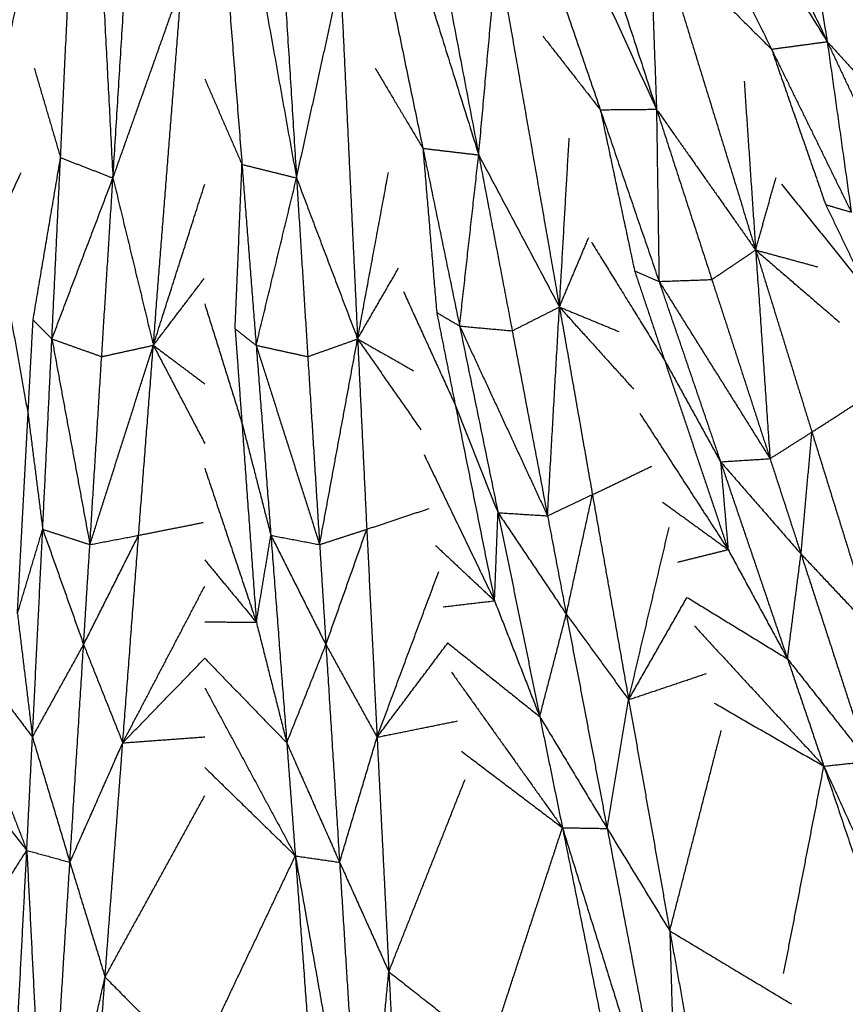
# Model space of a CAD drawing. Header units: millimetres. Extents: x 0 to 20, y 0 to 45.7.
# Tile 6 of 77: x 6.3 to 7.9, y 2 to 4. Entities that reach past the tile are written whole.
import ezdxf

# ---------------------------------------------------------------- set-up
doc = ezdxf.new("R2010")
doc.units = ezdxf.units.MM
doc.header["$MEASUREMENT"] = 0
doc.layers.add('Make2D$visible$lines', color=7, linetype='Continuous', true_color=0x000000)

msp = doc.modelspace()

# ---------------------------------------------------------------- linework, layer by layer
at = {"layer": 'Make2D$visible$lines'}
for points in [[(7.4612, 4.8956), (7.6812, 4.428), (7.9012, 3.9604)], [(7.3494, 4.8506), (7.6253, 4.4055), (7.9012, 3.9604)], [(7.2372, 4.8069), (7.3969, 4.3154), (7.5565, 3.824)], [(7.3697, 4.7993), (7.5792, 4.3723), (7.7887, 3.9453)], [(7.1207, 4.7763), (7.3386, 4.3001), (7.5565, 3.824)], [(6.0913, 3.7318), (6.1881, 4.2394), (6.2849, 4.747)], [(6.4044, 4.7312), (6.4317, 4.2083), (6.459, 3.6853)], [(6.8844, 4.7312), (7.041, 4.2315), (7.1975, 3.7318)], [(7.0038, 4.747), (7.1007, 4.2394), (7.1975, 3.7318)], [(6.459, 3.6853), (6.4915, 4.201), (6.5239, 4.7168)], [(6.6444, 4.7161), (6.7371, 4.2007), (6.8297, 3.6853)], [(6.7648, 4.7168), (6.7973, 4.201), (6.8297, 3.6853)], [(7.1344, 4.7229), (7.2887, 4.273), (7.4431, 3.823)], [(6.3532, 3.7262), (6.3753, 4.2014), (6.3974, 4.6765)], [(6.8913, 4.6766), (6.9881, 4.2108), (7.0848, 3.7451)], [(6.6444, 4.661), (6.682, 4.1868), (6.7196, 3.7126)], [(7.8345, 4.3698), (7.8679, 4.1651), (7.9012, 3.9604)], [(7.8345, 4.3698), (7.985, 4.0367), (8.1354, 3.7037)], [(7.5417, 4.2385), (7.5491, 4.0312), (7.5565, 3.824)], [(7.5417, 4.2385), (7.6492, 3.8892), (7.7567, 3.5399)], [(7.1975, 3.7318), (7.2161, 3.9383), (7.2347, 4.1449)], [(7.2347, 4.1449), (7.2976, 3.7849), (7.3605, 3.4248)], [(6.0913, 3.7318), (6.1846, 3.917), (6.278, 4.1022)], [(6.1298, 3.3864), (6.2039, 3.7443), (6.278, 4.1022)], [(6.459, 3.6853), (6.5284, 3.8808), (6.5978, 4.0762)], [(6.5406, 3.3475), (6.5692, 3.7118), (6.5978, 4.0762)], [(6.8297, 3.6853), (6.8741, 3.8879), (6.9184, 4.0905)], [(6.9184, 4.0905), (6.9357, 3.7254), (6.953, 3.3604)], [(7.6553, 4.0779), (7.722, 4.0116), (7.7887, 3.9453)], [(7.3273, 3.9714), (7.3852, 3.8972), (7.4431, 3.823)], [(7.7887, 3.9453), (7.845, 3.9529), (7.9012, 3.9604)], [(7.9012, 3.9604), (7.9255, 3.7883), (7.9498, 3.6163)], [(7.9012, 3.9604), (8.0183, 3.832), (8.1354, 3.7036)], [(7.9012, 3.9604), (7.9781, 3.7969), (8.0551, 3.6334)], [(7.7887, 3.9453), (7.8693, 3.7808), (7.9498, 3.6163)], [(7.7887, 3.9453), (7.8434, 3.7883), (7.8981, 3.6314)], [(6.3002, 3.9067), (6.3267, 3.8165), (6.3532, 3.7262)], [(6.9886, 3.9067), (7.0367, 3.8259), (7.0848, 3.7451)], [(6.6444, 3.8851), (6.682, 3.7989), (6.7196, 3.7126)], [(7.7335, 3.8804), (7.7451, 3.7102), (7.7567, 3.5399)], [(7.4431, 3.823), (7.4998, 3.8235), (7.5565, 3.824)], [(7.4431, 3.823), (7.5023, 3.6497), (7.5616, 3.4764)], [(7.4431, 3.823), (7.4777, 3.6605), (7.5122, 3.4979)], [(7.5565, 3.824), (7.5591, 3.6502), (7.5616, 3.4764)], [(7.5565, 3.824), (7.6566, 3.6819), (7.7567, 3.5398)], [(7.5565, 3.824), (7.6124, 3.6521), (7.6682, 3.4802)], [(7.3605, 3.4249), (7.3703, 3.5953), (7.3802, 3.7656)], [(7.0848, 3.7451), (7.1219, 3.5657), (7.159, 3.3864)], [(7.0848, 3.7451), (7.1411, 3.7384), (7.1975, 3.7318)], [(7.0848, 3.7451), (7.0987, 3.5795), (7.1127, 3.4138)], [(6.2978, 3.3985), (6.3255, 3.5623), (6.3532, 3.7262)], [(6.3358, 3.3603), (6.3445, 3.5433), (6.3532, 3.7262)], [(6.3532, 3.7262), (6.4061, 3.7058), (6.459, 3.6853)], [(7.159, 3.3864), (7.1782, 3.5591), (7.1975, 3.7318)], [(7.1975, 3.7318), (7.279, 3.5783), (7.3605, 3.4248)], [(7.1975, 3.7318), (7.2314, 3.5542), (7.2652, 3.3767)], [(6.7057, 3.3805), (6.7127, 3.5466), (6.7196, 3.7126)], [(6.7196, 3.7126), (6.7339, 3.5301), (6.7482, 3.3475)], [(6.7196, 3.7126), (6.7747, 3.699), (6.8297, 3.6853)], [(6.1299, 3.3864), (6.2017, 3.5412), (6.2736, 3.696)], [(6.3358, 3.3603), (6.3974, 3.5228), (6.459, 3.6853)], [(6.4363, 3.3246), (6.4477, 3.5049), (6.459, 3.6853)], [(6.459, 3.6853), (6.4998, 3.5164), (6.5406, 3.3475)], [(6.7482, 3.3475), (6.789, 3.5164), (6.8297, 3.6853)], [(6.8297, 3.6853), (6.8913, 3.5228), (6.953, 3.3603)], [(6.8297, 3.6853), (6.8411, 3.5049), (6.8524, 3.3246)], [(6.953, 3.3604), (6.9841, 3.5282), (7.0152, 3.696)], [(7.7568, 3.54), (7.7773, 3.6131), (7.7978, 3.6863)], [(6.5406, 3.3475), (6.5925, 3.5101), (6.6444, 3.6727)], [(7.8089, 3.6726), (7.8948, 3.5662), (7.9807, 3.4599)], [(7.8981, 3.6314), (7.9239, 3.6238), (7.9498, 3.6163)], [(7.8981, 3.6314), (7.9394, 3.5456), (7.9807, 3.4599)], [(7.3605, 3.425), (7.3901, 3.4949), (7.4196, 3.5649)], [(7.425, 3.5561), (7.4989, 3.4368), (7.5727, 3.3174)], [(7.6682, 3.4802), (7.7125, 3.51), (7.7567, 3.5398)], [(7.7567, 3.5398), (7.7712, 3.3292), (7.7857, 3.1186)], [(7.7567, 3.5398), (7.8135, 3.356), (7.8703, 3.1722)], [(7.7568, 3.5398), (7.8414, 3.4669), (7.9261, 3.394)], [(7.7569, 3.5398), (7.8194, 3.5228), (7.8819, 3.5058)], [(6.953, 3.3605), (6.9943, 3.4318), (7.0356, 3.5031)], [(6.5407, 3.3476), (6.592, 3.415), (6.6433, 3.4825)], [(7.5122, 3.4979), (7.5369, 3.4872), (7.5616, 3.4764)], [(7.5122, 3.4979), (7.5425, 3.4077), (7.5727, 3.3174)], [(7.5616, 3.4764), (7.6149, 3.4783), (7.6682, 3.4802)], [(7.6682, 3.4802), (7.727, 3.2994), (7.7857, 3.1186)], [(7.5616, 3.4764), (7.6237, 3.2944), (7.6858, 3.1123)], [(7.5616, 3.4764), (7.6737, 3.2975), (7.7857, 3.1186)], [(6.2433, 3.4562), (6.2655, 3.3323), (6.2876, 3.2084)], [(7.0455, 3.4562), (7.0978, 3.3417), (7.1501, 3.2272)], [(6.6444, 3.4309), (6.6819, 3.3108), (6.7194, 3.1907)], [(7.2652, 3.3767), (7.3129, 3.4008), (7.3605, 3.4248)], [(7.3365, 3.0032), (7.3485, 3.214), (7.3605, 3.4248)], [(7.3605, 3.4248), (7.3938, 3.2353), (7.4271, 3.0459)], [(7.3605, 3.4247), (7.4354, 3.3418), (7.5103, 3.2589)], [(7.3607, 3.4247), (7.4205, 3.4), (7.4804, 3.3753)], [(7.1127, 3.4138), (7.1358, 3.4001), (7.159, 3.3864)], [(7.1127, 3.4138), (7.1314, 3.3205), (7.1501, 3.2272)], [(6.2876, 3.2084), (6.2927, 3.3034), (6.2978, 3.3985)], [(6.2978, 3.3985), (6.3168, 3.3794), (6.3358, 3.3603)], [(6.7057, 3.3805), (6.727, 3.364), (6.7482, 3.3475)], [(6.7057, 3.3805), (6.7126, 3.2856), (6.7194, 3.1907)], [(7.159, 3.3864), (7.1977, 3.1979), (7.2365, 3.0095)], [(7.159, 3.3864), (7.2477, 3.1948), (7.3365, 3.0032)], [(7.159, 3.3864), (7.2121, 3.3815), (7.2652, 3.3767)], [(6.3172, 2.976), (6.3265, 3.1682), (6.3358, 3.3603)], [(6.3358, 3.3603), (6.3741, 3.1527), (6.4125, 2.9451)], [(6.3358, 3.3603), (6.3861, 3.3424), (6.4363, 3.3246)], [(6.8524, 3.3246), (6.9027, 3.3424), (6.953, 3.3603)], [(6.8763, 2.9451), (6.9146, 3.1527), (6.953, 3.3603)], [(6.953, 3.3603), (6.9623, 3.1682), (6.9715, 2.976)], [(6.953, 3.3603), (7.0169, 3.2686), (7.0808, 3.177)], [(6.9531, 3.3602), (7.0094, 3.3282), (7.0657, 3.2962)], [(7.2652, 3.3767), (7.3008, 3.19), (7.3365, 3.0032)], [(6.4125, 2.9451), (6.4765, 3.1463), (6.5406, 3.3475)], [(6.4363, 3.3246), (6.4885, 3.336), (6.5406, 3.3475)], [(6.5108, 2.9638), (6.5257, 3.1557), (6.5406, 3.3475)], [(6.5406, 3.3474), (6.5925, 3.2484), (6.6444, 3.1495)], [(6.5407, 3.3473), (6.5926, 3.3085), (6.6444, 3.2697)], [(6.7482, 3.3475), (6.7631, 3.1557), (6.7779, 2.9638)], [(6.7482, 3.3475), (6.8123, 3.1463), (6.8763, 2.9451)], [(6.7482, 3.3475), (6.8003, 3.336), (6.8524, 3.3246)], [(6.4125, 2.9451), (6.4244, 3.1348), (6.4363, 3.3246)], [(6.8524, 3.3246), (6.8644, 3.1348), (6.8763, 2.9451)], [(7.5727, 3.3174), (7.6293, 3.2149), (7.6858, 3.1123)], [(7.5727, 3.3174), (7.6369, 3.1262), (7.7011, 2.935)], [(7.8703, 3.1722), (7.9262, 3.2083), (7.982, 3.2443)], [(7.1501, 3.2272), (7.1933, 3.1184), (7.2365, 3.0095)], [(7.1501, 3.2272), (7.1898, 3.0294), (7.2295, 2.8317)], [(6.2662, 2.8055), (6.2769, 3.007), (6.2876, 3.2084)], [(6.2876, 3.2084), (6.3024, 3.0922), (6.3172, 2.976)], [(7.5228, 3.2102), (7.6119, 3.0726), (7.7011, 2.935)], [(6.7194, 3.1907), (6.7487, 3.0773), (6.7779, 2.9638)], [(6.7194, 3.1907), (6.734, 2.9895), (6.7486, 2.7883)], [(7.7857, 3.1186), (7.828, 3.1454), (7.8703, 3.1722)], [(7.8483, 2.9261), (7.8593, 3.0492), (7.8703, 3.1722)], [(7.8703, 3.1722), (7.9325, 2.9715), (7.9947, 2.7708)], [(7.0871, 3.1271), (7.1583, 2.9794), (7.2295, 2.8317)], [(7.4271, 3.0459), (7.487, 3.0746), (7.547, 3.1034)], [(7.6858, 3.1123), (7.7358, 3.1154), (7.7857, 3.1186)], [(7.6858, 3.1123), (7.767, 3.0192), (7.8483, 2.9261)], [(7.6858, 3.1123), (7.6934, 3.0236), (7.7011, 2.935)], [(7.6858, 3.1123), (7.7534, 2.9133), (7.821, 2.7144)], [(7.7857, 3.1186), (7.817, 3.0224), (7.8483, 2.9261)], [(6.6444, 3.0992), (6.6965, 2.9438), (6.7486, 2.7883)], [(7.3365, 3.0032), (7.3818, 3.0246), (7.4271, 3.0459)], [(7.3744, 2.8044), (7.4007, 2.9252), (7.4271, 3.0459)], [(7.4271, 3.0459), (7.4637, 2.839), (7.5003, 2.632)], [(7.5688, 3.0309), (7.6349, 2.983), (7.7011, 2.935)], [(6.9715, 2.976), (7.0346, 2.9971), (7.0977, 3.0181)], [(7.2295, 2.8317), (7.233, 2.9206), (7.2365, 3.0095)], [(7.2365, 3.0095), (7.3055, 2.907), (7.3744, 2.8044)], [(7.2365, 3.0095), (7.2865, 3.0064), (7.3365, 3.0032)], [(7.2365, 3.0095), (7.2787, 2.8037), (7.3208, 2.5978)], [(7.3365, 3.0032), (7.3554, 2.9038), (7.3744, 2.8044)], [(6.5108, 2.9638), (6.5761, 2.9768), (6.6413, 2.9898)], [(6.2662, 2.8055), (6.2917, 2.8908), (6.3172, 2.976)], [(6.2965, 2.5563), (6.3069, 2.7662), (6.3172, 2.976)], [(6.3172, 2.976), (6.3585, 2.8596), (6.3998, 2.7431)], [(6.3172, 2.976), (6.3649, 2.9606), (6.4125, 2.9451)], [(6.3998, 2.7431), (6.4553, 2.8535), (6.5108, 2.9638)], [(6.4125, 2.9451), (6.4617, 2.9545), (6.5108, 2.9638)], [(6.4788, 2.5448), (6.4948, 2.7543), (6.5108, 2.9638)], [(6.7486, 2.7883), (6.7633, 2.8761), (6.7779, 2.9638)], [(6.7779, 2.9638), (6.8335, 2.8535), (6.889, 2.7431)], [(6.7779, 2.9638), (6.8271, 2.9545), (6.8763, 2.9451)], [(6.7779, 2.9638), (6.794, 2.7543), (6.81, 2.5448)], [(6.8763, 2.9451), (6.9239, 2.9606), (6.9715, 2.976)], [(6.889, 2.7431), (6.9303, 2.8596), (6.9715, 2.976)], [(6.9715, 2.976), (6.9819, 2.7662), (6.9923, 2.5563)], [(7.5003, 2.632), (7.5411, 2.8058), (7.582, 2.9795)], [(6.3998, 2.7431), (6.4061, 2.8441), (6.4125, 2.9451)], [(6.8763, 2.9451), (6.8827, 2.8441), (6.889, 2.7431)], [(7.1103, 2.9435), (7.1699, 2.8876), (7.2295, 2.8317)], [(7.5999, 2.9099), (7.6505, 2.9224), (7.7011, 2.935)], [(7.7011, 2.935), (7.761, 2.8247), (7.821, 2.7144)], [(7.821, 2.7144), (7.8346, 2.8203), (7.8483, 2.9261)], [(7.8483, 2.9261), (7.9215, 2.8485), (7.9947, 2.7708)], [(7.8483, 2.9261), (7.9163, 2.7168), (7.9843, 2.5074)], [(6.6444, 2.9142), (6.6965, 2.8512), (6.7486, 2.7883)], [(6.9923, 2.5563), (7.0546, 2.7236), (7.1169, 2.8908)], [(6.4788, 2.5448), (6.5616, 2.703), (6.6444, 2.8611)], [(7.1259, 2.8195), (7.1777, 2.8256), (7.2295, 2.8317)], [(7.2295, 2.8317), (7.2752, 2.7147), (7.3208, 2.5978)], [(7.5003, 2.632), (7.5592, 2.7353), (7.6182, 2.8386)], [(7.6182, 2.8386), (7.7196, 2.7765), (7.821, 2.7144)], [(6.2662, 2.8055), (6.2813, 2.6809), (6.2965, 2.5563)], [(7.3208, 2.5978), (7.3476, 2.7011), (7.3744, 2.8044)], [(7.3744, 2.8044), (7.4373, 2.7182), (7.5003, 2.632)], [(7.3744, 2.8044), (7.4156, 2.5882), (7.4569, 2.372)], [(6.6444, 2.7892), (6.6965, 2.7888), (6.7486, 2.7883)], [(6.7486, 2.7883), (6.7793, 2.6666), (6.81, 2.5448)], [(7.633, 2.781), (7.7637, 2.6394), (7.8945, 2.4977)], [(6.1536, 2.7465), (6.2251, 2.6514), (6.2965, 2.5563)], [(6.9923, 2.5563), (7.0637, 2.6514), (7.1352, 2.7465)], [(7.1351, 2.7465), (7.228, 2.6721), (7.3208, 2.5978)], [(6.2965, 2.5563), (6.3481, 2.6497), (6.3998, 2.7431)], [(6.3721, 2.3037), (6.3859, 2.5234), (6.3998, 2.7431)], [(6.3998, 2.7431), (6.4393, 2.644), (6.4788, 2.5448)], [(6.81, 2.5448), (6.8495, 2.644), (6.889, 2.7431)], [(6.889, 2.7431), (6.9406, 2.6497), (6.9923, 2.5563)], [(6.889, 2.7431), (6.9028, 2.5234), (6.9167, 2.3037)], [(6.4788, 2.5448), (6.5616, 2.6302), (6.6444, 2.7156)], [(6.6444, 2.7156), (6.7272, 2.6302), (6.81, 2.5448)], [(7.821, 2.7144), (7.9027, 2.6109), (7.9843, 2.5074)], [(7.821, 2.7144), (7.8578, 2.6061), (7.8945, 2.4977)], [(6.1462, 2.6875), (6.2156, 2.5076), (6.2851, 2.3278)], [(7.1426, 2.6875), (7.2546, 2.5306), (7.3666, 2.3736)], [(7.5003, 2.632), (7.5789, 2.6585), (7.6576, 2.685)], [(6.6444, 2.6562), (6.7358, 2.4864), (6.8273, 2.3167)], [(7.4569, 2.372), (7.4786, 2.502), (7.5003, 2.632)], [(7.5003, 2.632), (7.5418, 2.3987), (7.5833, 2.1653)], [(7.673, 2.6253), (7.7837, 2.5615), (7.8945, 2.4977)], [(6.9923, 2.5563), (7.0736, 2.5727), (7.155, 2.5891)], [(7.3208, 2.5978), (7.3889, 2.4849), (7.4569, 2.372)], [(7.3208, 2.5978), (7.3437, 2.4857), (7.3666, 2.3736)], [(7.5833, 2.1653), (7.6352, 2.3675), (7.6872, 2.5697)], [(6.2851, 2.3278), (6.2908, 2.442), (6.2965, 2.5563)], [(6.2965, 2.5563), (6.3343, 2.43), (6.3721, 2.3037)], [(6.3721, 2.3037), (6.4255, 2.4243), (6.4788, 2.5448)], [(6.4431, 2.0721), (6.461, 2.3085), (6.4788, 2.5448)], [(6.4788, 2.5448), (6.5616, 2.5509), (6.6444, 2.557)], [(6.81, 2.5448), (6.8633, 2.4243), (6.9167, 2.3037)], [(6.81, 2.5448), (6.8186, 2.4308), (6.8273, 2.3167)], [(6.9167, 2.3037), (6.9545, 2.43), (6.9923, 2.5563)], [(6.9923, 2.5563), (7.0042, 2.3196), (7.0161, 2.0829)], [(6.126, 2.5279), (6.2055, 2.4279), (6.2851, 2.3278)], [(7.1628, 2.5279), (7.2647, 2.4508), (7.3666, 2.3736)], [(7.8945, 2.4977), (7.9394, 2.5026), (7.9843, 2.5074)], [(6.6444, 2.4953), (6.7358, 2.406), (6.8273, 2.3167)], [(7.8132, 2.0789), (7.8539, 2.2883), (7.8945, 2.4977)], [(7.8945, 2.4977), (8.0566, 2.142), (8.2186, 1.7863)], [(7.8945, 2.4977), (8.0161, 2.1367), (8.1377, 1.7756)], [(7.0161, 2.0829), (7.093, 2.2769), (7.17, 2.471)], [(6.4431, 2.0721), (6.5438, 2.255), (6.6444, 2.4379)], [(7.2335, 1.9683), (7.3, 2.171), (7.3666, 2.3736)], [(7.3666, 2.3736), (7.4117, 2.3728), (7.4569, 2.372)], [(7.3666, 2.3736), (7.4828, 2.0004), (7.599, 1.6272)], [(7.3666, 2.3736), (7.442, 2.0002), (7.5174, 1.6268)], [(7.4569, 2.372), (7.5201, 2.2686), (7.5833, 2.1653)], [(7.4569, 2.372), (7.5279, 1.9996), (7.599, 1.6272)], [(6.0535, 1.9655), (6.1693, 2.1466), (6.2851, 2.3278)], [(6.2454, 1.5669), (6.2652, 1.9473), (6.2851, 2.3278)], [(6.2851, 2.3278), (6.3286, 2.3158), (6.3721, 2.3037)], [(6.2851, 2.3278), (6.3048, 1.9374), (6.3245, 1.547)], [(6.6444, 1.9313), (6.7358, 2.124), (6.8273, 2.3167)], [(6.8273, 2.3167), (6.872, 2.3102), (6.9167, 2.3037)], [(6.8273, 2.3167), (6.8958, 1.9319), (6.9643, 1.547)], [(6.8273, 2.3167), (6.8553, 1.9367), (6.8833, 1.5568)], [(6.3245, 1.547), (6.3483, 1.9254), (6.3721, 2.3037)], [(6.3721, 2.3037), (6.4076, 2.1879), (6.4431, 2.0721)], [(6.9167, 2.3037), (6.9664, 2.1933), (7.0161, 2.0829)], [(6.9167, 2.3037), (6.9405, 1.9254), (6.9643, 1.547)], [(7.5833, 2.1653), (7.5911, 1.8963), (7.599, 1.6272)], [(7.5833, 2.1653), (7.6291, 1.9111), (7.675, 1.6568)], [(7.5833, 2.1653), (7.7061, 2.0915), (7.8289, 2.0178)], [(6.3245, 1.547), (6.3838, 1.8096), (6.4431, 2.0721)], [(6.4055, 1.5568), (6.4243, 1.8145), (6.4431, 2.0721)], [(6.4431, 2.0721), (6.5438, 1.9701), (6.6444, 1.8681)], [(6.9643, 1.547), (6.9902, 1.8149), (7.0161, 2.0829)], [(7.0161, 2.0829), (7.0298, 1.8249), (7.0434, 1.5669)], [(7.0161, 2.0829), (7.1287, 1.9943), (7.2414, 1.9057)]]:
    msp.add_open_spline(points, degree=2, dxfattribs=at)

doc.saveas('drawing.dxf')
